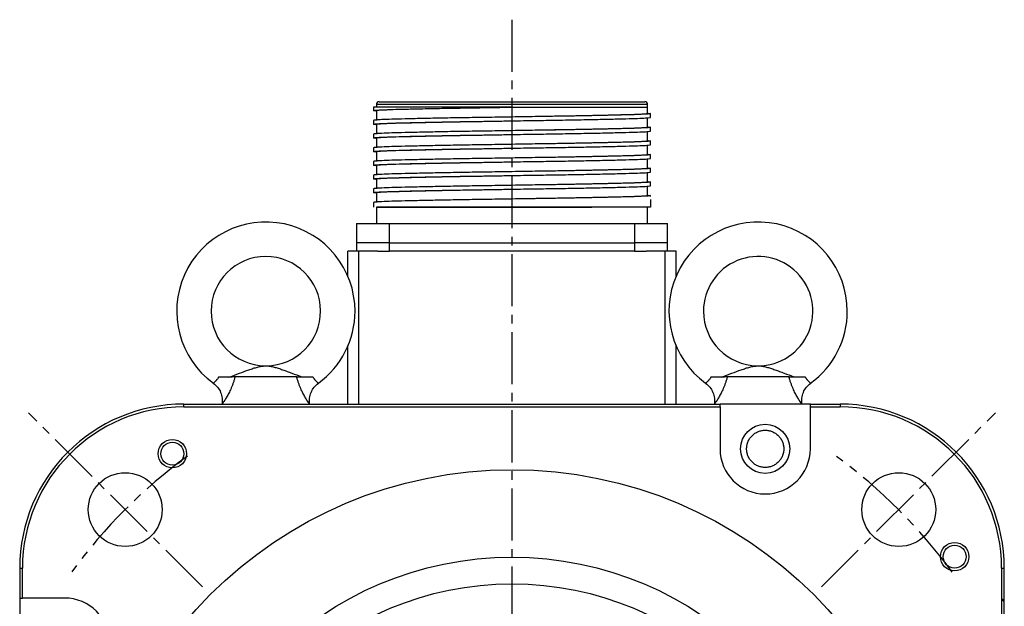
# Model space of a CAD drawing. Header units: millimetres. Extents: x 32176 to 34318, y 9875 to 11035.
# Tile 43 of 56: x 33161 to 33341, y 10452 to 10559. Entities that reach past the tile are written whole.
import ezdxf

# ---------------------------------------------------------------- set-up
doc = ezdxf.new("R2010")
doc.units = ezdxf.units.MM
doc.linetypes.add('CENTER2', pattern=[28.575, 19.05, -3.175, 3.175, -3.175])
doc.layers.add('Center', color=1, linetype='CENTER2')

msp = doc.modelspace()

# ---------------------------------------------------------------- linework, layer by layer
at = {"color": 7, "linetype": 'Continuous', "lineweight": 25}
for p, q in [((33225.9, 10543.22), (33225.9, 10542.6)), ((33251.2, 10543.22), (33225.9, 10543.22)), ((33226.4, 10543.72), (33226.4, 10543.22)), ((33251.2, 10543.72), (33226.4, 10543.72)), ((33276, 10543.72), (33251.2, 10543.72)), ((33251.2, 10543.22), (33276, 10543.22)), ((33276, 10543.22), (33276, 10543.72)), ((33276.5, 10541.35), (33276.5, 10542.05)), ((33225.9, 10540.8), (33225.9, 10540.1)), ((33276.5, 10538.85), (33276.5, 10539.55)), ((33225.9, 10538.3), (33225.9, 10537.6)), ((33225.9, 10535.8), (33225.9, 10535.1)), ((33276.5, 10536.35), (33276.5, 10537.05)), ((33276.5, 10533.85), (33276.5, 10534.55)), ((33225.9, 10533.3), (33225.9, 10532.6)), ((33276.5, 10531.35), (33276.5, 10532.05)), ((33225.9, 10530.8), (33225.9, 10530.1)), ((33225.9, 10528.3), (33225.9, 10527.6)), ((33276.5, 10528.85), (33276.5, 10529.55)), ((33276.5, 10526.91), (33276.5, 10527.05)), ((33225.9, 10525.8), (33225.9, 10524.92)), ((33226.4, 10524.92), (33226.4, 10521.92)), ((33251.2, 10524.92), (33265.78, 10524.92)), ((33276, 10521.92), (33276, 10524.92)), ((33276.5, 10526.35), (33276.5, 10524.92)), ((33222.8, 10521.92), (33228.8, 10521.92)), ((33222.8, 10521.92), (33222.8, 10518.42)), ((33228.8, 10521.92), (33273.6, 10521.92)), ((33228.8, 10518.42), (33228.8, 10521.92)), ((33273.6, 10521.92), (33279.6, 10521.92)), ((33273.6, 10521.92), (33273.6, 10518.42)), ((33279.6, 10518.42), (33279.6, 10521.92)), ((33222.8, 10518.42), (33222.8, 10516.92)), ((33228.8, 10518.42), (33222.8, 10518.42)), ((33228.8, 10518.42), (33273.6, 10518.42)), ((33228.8, 10516.92), (33228.8, 10518.42)), ((33279.6, 10518.42), (33273.6, 10518.42)), ((33273.6, 10518.42), (33273.6, 10516.92)), ((33279.6, 10516.92), (33279.6, 10518.42)), ((33223.2, 10516.92), (33221.2, 10516.92)), ((33221.2, 10512.3), (33221.2, 10516.92)), ((33226.65, 10516.92), (33223.2, 10516.92)), ((33223.2, 10488.92), (33223.2, 10516.92)), ((33226.65, 10516.92), (33228.8, 10516.92)), ((33273.6, 10516.92), (33228.8, 10516.92)), ((33273.6, 10516.92), (33275.75, 10516.92)), ((33279.2, 10516.92), (33275.75, 10516.92)), ((33281.2, 10516.92), (33279.2, 10516.92)), ((33279.2, 10488.92), (33279.2, 10516.92)), ((33281.2, 10512.3), (33281.2, 10516.92)), ((33221.2, 10488.92), (33221.2, 10499.55)), ((33281.2, 10488.92), (33281.2, 10499.55)), ((33211.84, 10493.92), (33200.56, 10493.92)), ((33301.84, 10493.92), (33290.56, 10493.92)), ((33191.2, 10488.42), (33191.2, 10488.92)), ((33191.2, 10488.92), (33289.24, 10488.92)), ((33289.24, 10488.42), (33289.24, 10488.92)), ((33305.74, 10488.92), (33289.24, 10488.92)), ((33305.74, 10488.42), (33305.74, 10488.92)), ((33305.74, 10488.92), (33311.2, 10488.92)), ((33311.2, 10488.92), (33311.2, 10488.42)), ((33191.2, 10488.42), (33289.24, 10488.42)), ((33289.24, 10488.42), (33289.24, 10480.74)), ((33305.74, 10488.42), (33311.2, 10488.42)), ((33305.74, 10480.74), (33305.74, 10488.42)), ((33161.2, 10458.92), (33161.7, 10458.92)), ((33161.2, 10458.92), (33161.2, 10453.46)), ((33161.7, 10453.46), (33161.7, 10458.92)), ((33340.7, 10458.92), (33340.7, 10360.89)), ((33340.7, 10458.92), (33341.2, 10458.92)), ((33341.2, 10360.89), (33341.2, 10458.92)), ((33161.2, 10453.46), (33161.7, 10453.46)), ((33161.2, 10453.46), (33161.2, 10436.96)), ((33169.39, 10453.46), (33161.7, 10453.46))]:
    msp.add_line(p, q, dxfattribs=at)
at = {"color": 7, "linetype": 'Continuous', "lineweight": 25, "flags": 128}
msp.add_lwpolyline([(33226.4, 10542.6), (33226.4, 10542.6), (33226.87, 10542.68), (33228.29, 10542.76), (33230.59, 10542.83), (33233.65, 10542.91), (33237.43, 10542.99), (33241.73, 10543.07), (33246.34, 10543.14), (33251.2, 10543.22), (33251.2, 10543.22), (33251.2, 10543.22)], dxfattribs=at)
at = {"color": 7, "linetype": 'Continuous', "lineweight": 25}
for centre, radius in [((33297.49, 10480.74), 4.5), ((33189.11, 10479.85), 2.6), ((33189.11, 10479.85), 2.1), ((33251.2, 10398.92), 78), ((33180.49, 10469.63), 6.75), ((33321.91, 10469.63), 6.75), ((33332.12, 10461.02), 2.6), ((33332.12, 10461.02), 2.1), ((33251.2, 10398.92), 62), ((33251.2, 10398.92), 57.15)]:
    msp.add_circle(centre, radius, dxfattribs=at)
for centre, radius, start, end in [((33226.9, 10543.72), 0.5, 90, 180), ((33275.5, 10543.72), 0.5, 0, 90), ((33206.2, 10505.92), 16.3, 0, 233.9257), ((33296.2, 10505.92), 16.3, 0, 233.9257), ((33206.2, 10505.92), 10, 270.4461, 180), ((33296.2, 10505.92), 10, 269.9367, 180), ((33206.2, 10505.92), 10, 180, 269.2044), ((33206.2, 10505.92), 16.3, 306.0695, 0), ((33296.2, 10505.92), 10, 180, 269.2044), ((33296.2, 10505.92), 16.3, 306.0695, 0), ((33206.2, 10505.92), 10, 269.2044, 269.9367), ((33206.2, 10505.92), 10, 269.9367, 270.4461), ((33296.2, 10505.92), 10, 269.2044, 269.9367), ((33191.2, 10458.92), 30, 90, 180), ((33311.2, 10458.92), 30, 0, 90), ((33191.2, 10458.92), 29.5, 90, 180), ((33311.2, 10458.92), 29.5, 0, 90), ((33297.49, 10480.74), 8.25, 180, 0), ((33169.39, 10445.21), 8.25, 270, 90), ((33340.2, 10452.42), 1, 0, 60)]:
    msp.add_arc(centre, radius, start, end, dxfattribs=at)
for points, knots in [([(33226.4, 10542.52), (33226.37, 10542.52), (33225.96, 10542.55), (33225.83, 10542.59), (33226.07, 10542.66), (33227.1, 10542.73), (33228.8, 10542.8), (33231.13, 10542.86), (33234.05, 10542.93), (33237.42, 10543), (33241.22, 10543.07), (33245.81, 10543.14), (33249.23, 10543.19), (33251.2, 10543.22)], [0, 0, 0, 0, 0.006309, 0.103237, 0.197434, 0.294362, 0.388558, 0.485486, 0.579682, 0.676611, 0.770807, 0.867735, 1, 1, 1, 1]), ([(33226.9, 10544.22), (33226.9, 10544.22), (33226.9, 10544.22), (33226.92, 10544.22), (33226.94, 10544.22), (33226.98, 10544.22), (33227.02, 10544.22), (33227.08, 10544.22), (33227.14, 10544.22), (33227.22, 10544.22), (33227.41, 10544.22), (33227.81, 10544.22), (33228.58, 10544.22), (33229.59, 10544.22), (33230.84, 10544.22), (33232.3, 10544.22), (33233.99, 10544.22), (33235.85, 10544.22), (33237.87, 10544.22), (33240, 10544.22), (33242.21, 10544.22), (33244.47, 10544.22), (33246.3, 10544.22), (33247.66, 10544.22), (33248.54, 10544.22), (33249.42, 10544.22), (33250.31, 10544.22), (33250.9, 10544.22), (33251.2, 10544.22)], [0, 0, 0, 0, 0.01297, 0.025921, 0.03886, 0.051792, 0.064721, 0.077654, 0.090596, 0.103552, 0.116527, 0.178261, 0.240008, 0.304316, 0.368637, 0.434312, 0.500002, 0.565678, 0.631368, 0.695675, 0.759996, 0.82173, 0.883478, 0.906811, 0.930099, 0.953372, 0.976662, 1, 1, 1, 1]), ([(33251.2, 10544.22), (33251.36, 10544.22), (33251.69, 10544.22), (33252.19, 10544.22), (33252.68, 10544.22), (33253.17, 10544.22), (33253.67, 10544.22), (33254.16, 10544.22), (33254.65, 10544.22), (33255.13, 10544.22), (33256.23, 10544.22), (33257.93, 10544.22), (33260.19, 10544.22), (33262.4, 10544.22), (33264.53, 10544.22), (33266.55, 10544.22), (33268.41, 10544.22), (33270.1, 10544.22), (33271.56, 10544.22), (33272.81, 10544.22), (33273.82, 10544.22), (33274.59, 10544.22), (33275.02, 10544.22), (33275.25, 10544.22), (33275.36, 10544.22), (33275.44, 10544.22), (33275.49, 10544.22), (33275.5, 10544.22), (33275.5, 10544.22)], [0, 0, 0, 0, 0.012971, 0.025924, 0.038863, 0.051795, 0.064725, 0.077657, 0.090598, 0.103553, 0.116527, 0.178261, 0.240008, 0.304316, 0.368637, 0.434312, 0.500002, 0.565678, 0.631368, 0.695675, 0.759996, 0.82173, 0.883478, 0.906809, 0.930096, 0.953369, 0.97666, 1, 1, 1, 1]), ([(33276, 10542.05), (33276, 10542.31), (33276, 10542.7), (33276, 10543.09), (33276, 10543.22)], [0, 0, 0, 0, 0.654704, 1, 1, 1, 1]), ([(33276, 10542.13), (33276.03, 10542.12), (33276.44, 10542.1), (33276.57, 10542.05), (33276.33, 10541.99), (33275.3, 10541.92), (33273.6, 10541.85), (33271.27, 10541.79), (33268.35, 10541.72), (33264.98, 10541.65), (33261.18, 10541.58), (33256.59, 10541.51), (33252.82, 10541.45), (33249.09, 10541.39), (33245.94, 10541.34), (33241.86, 10541.28), (33238.04, 10541.21), (33234.56, 10541.14), (33231.58, 10541.07), (33229.14, 10541.01), (33227.32, 10540.94), (33226.25, 10540.87), (33225.8, 10540.82), (33225.92, 10540.8), (33225.92, 10540.8)], [0, 0, 0, 0, 0.0033387, 0.0546291, 0.1044741, 0.1557646, 0.2056096, 0.2569, 0.306745, 0.3580354, 0.4078805, 0.4591711, 0.5291602, 0.5416333, 0.5916893, 0.6415338, 0.6928238, 0.7426688, 0.7939592, 0.8438044, 0.8950951, 0.9449401, 0.9962305, 1, 1, 1, 1]), ([(33226.4, 10540.02), (33226.37, 10540.02), (33225.96, 10540.05), (33225.83, 10540.09), (33226.07, 10540.16), (33227.1, 10540.23), (33228.8, 10540.3), (33231.13, 10540.36), (33234.05, 10540.43), (33237.42, 10540.5), (33241.22, 10540.57), (33245.81, 10540.64), (33249.58, 10540.7), (33253.31, 10540.76), (33256.46, 10540.81), (33260.54, 10540.87), (33264.36, 10540.94), (33267.84, 10541.01), (33270.82, 10541.08), (33273.26, 10541.14), (33275.08, 10541.21), (33276.15, 10541.28), (33276.6, 10541.32), (33276.48, 10541.35), (33276.48, 10541.35)], [0, 0, 0, 0, 0.003339, 0.054629, 0.104474, 0.155765, 0.205609, 0.2569, 0.306745, 0.358035, 0.40788, 0.459171, 0.52916, 0.541633, 0.591689, 0.641534, 0.692824, 0.742669, 0.793959, 0.843804, 0.895095, 0.94494, 0.99623, 1, 1, 1, 1]), ([(33226.4, 10542.6), (33226.4, 10542.26), (33226.4, 10541.66), (33226.4, 10541.06), (33226.4, 10540.8)], [0, 0, 0, 0, 0.5730936, 1, 1, 1, 1]), ([(33276, 10542.05), (33276, 10542.05), (33276.16, 10542.02), (33275.61, 10541.97), (33274.28, 10541.89), (33271.95, 10541.81), (33268.85, 10541.74), (33265.07, 10541.66), (33260.75, 10541.58), (33256.08, 10541.5), (33252.81, 10541.45), (33251.19, 10541.42), (33251.18, 10541.42)], [0, 0, 0, 0, 0.000168, 0.124557, 0.250398, 0.375268, 0.499235, 0.624979, 0.750235, 0.873991, 0.999539, 1, 1, 1, 1]), ([(33276, 10539.55), (33276, 10539.81), (33276, 10540.41), (33276, 10541.01), (33276, 10541.35)], [0, 0, 0, 0, 0.427287, 1, 1, 1, 1]), ([(33276, 10539.63), (33276.03, 10539.62), (33276.44, 10539.6), (33276.57, 10539.55), (33276.33, 10539.49), (33275.3, 10539.42), (33273.6, 10539.35), (33271.27, 10539.29), (33268.35, 10539.22), (33264.98, 10539.15), (33261.18, 10539.08), (33256.59, 10539.01), (33252.82, 10538.95), (33249.09, 10538.89), (33245.94, 10538.84), (33241.86, 10538.78), (33238.04, 10538.71), (33234.56, 10538.64), (33231.58, 10538.57), (33229.14, 10538.51), (33227.32, 10538.44), (33226.25, 10538.37), (33225.8, 10538.32), (33225.92, 10538.3), (33225.92, 10538.3)], [0, 0, 0, 0, 0.0033386, 0.054629, 0.104474, 0.1557646, 0.2056095, 0.2568999, 0.3067449, 0.3580354, 0.4078805, 0.4591711, 0.5291602, 0.5416333, 0.5916892, 0.6415338, 0.6928238, 0.7426688, 0.7939592, 0.8438044, 0.8950951, 0.94494, 0.9962305, 1, 1, 1, 1]), ([(33226.4, 10540.1), (33226.4, 10540.1), (33226.24, 10540.12), (33226.79, 10540.18), (33228.12, 10540.26), (33230.45, 10540.33), (33233.55, 10540.41), (33237.33, 10540.49), (33241.65, 10540.57), (33246.32, 10540.64), (33249.58, 10540.7), (33251.2, 10540.72), (33251.2, 10540.72)], [0, 0, 0, 0, 0.000004, 0.124454, 0.250359, 0.37529, 0.499319, 0.625125, 0.750444, 0.874261, 0.999871, 1, 1, 1, 1]), ([(33226.4, 10540.1), (33226.4, 10539.76), (33226.4, 10539.16), (33226.4, 10538.56), (33226.4, 10538.3)], [0, 0, 0, 0, 0.573135, 1, 1, 1, 1]), ([(33276, 10539.55), (33276, 10539.55), (33276.16, 10539.52), (33275.61, 10539.47), (33274.28, 10539.39), (33271.95, 10539.31), (33268.85, 10539.24), (33265.07, 10539.16), (33260.75, 10539.08), (33256.08, 10539), (33252.84, 10538.95), (33251.22, 10538.92)], [0, 0, 0, 0, 0.000134, 0.124636, 0.250592, 0.375575, 0.499654, 0.625512, 0.750883, 0.874751, 1, 1, 1, 1]), ([(33226.4, 10537.52), (33226.37, 10537.52), (33225.96, 10537.55), (33225.83, 10537.59), (33226.07, 10537.66), (33227.1, 10537.73), (33228.8, 10537.8), (33231.13, 10537.86), (33234.05, 10537.93), (33237.42, 10538), (33241.22, 10538.07), (33245.81, 10538.14), (33249.58, 10538.2), (33253.31, 10538.26), (33256.46, 10538.31), (33260.54, 10538.37), (33264.36, 10538.44), (33267.84, 10538.51), (33270.82, 10538.58), (33273.26, 10538.64), (33275.08, 10538.71), (33276.15, 10538.78), (33276.6, 10538.82), (33276.48, 10538.85), (33276.48, 10538.85)], [0, 0, 0, 0, 0.003339, 0.054629, 0.104474, 0.155765, 0.20561, 0.2569, 0.306745, 0.358035, 0.40788, 0.459171, 0.52916, 0.541633, 0.591689, 0.641534, 0.692824, 0.742669, 0.793959, 0.843804, 0.895095, 0.94494, 0.99623, 1, 1, 1, 1]), ([(33226.4, 10537.6), (33226.4, 10537.6), (33226.24, 10537.62), (33226.79, 10537.68), (33228.12, 10537.76), (33230.45, 10537.83), (33233.55, 10537.91), (33237.33, 10537.99), (33241.65, 10538.07), (33246.32, 10538.14), (33249.58, 10538.2), (33251.2, 10538.22), (33251.21, 10538.22)], [0, 0, 0, 0, 0.000005, 0.124448, 0.250345, 0.375269, 0.499291, 0.62509, 0.750401, 0.874211, 0.999815, 1, 1, 1, 1]), ([(33226.4, 10537.6), (33226.4, 10537.26), (33226.4, 10536.66), (33226.4, 10536.06), (33226.4, 10535.8)], [0, 0, 0, 0, 0.5731765, 1, 1, 1, 1]), ([(33276, 10537.05), (33276, 10537.31), (33276, 10537.91), (33276, 10538.51), (33276, 10538.85)], [0, 0, 0, 0, 0.427253, 1, 1, 1, 1]), ([(33276, 10537.13), (33276.03, 10537.12), (33276.44, 10537.1), (33276.57, 10537.05), (33276.33, 10536.99), (33275.3, 10536.92), (33273.6, 10536.85), (33271.27, 10536.79), (33268.35, 10536.72), (33264.98, 10536.65), (33261.18, 10536.58), (33256.59, 10536.51), (33252.82, 10536.45), (33249.09, 10536.39), (33245.94, 10536.34), (33241.86, 10536.28), (33238.04, 10536.21), (33234.56, 10536.14), (33231.58, 10536.07), (33229.14, 10536.01), (33227.32, 10535.94), (33226.25, 10535.87), (33225.8, 10535.82), (33225.92, 10535.8), (33225.92, 10535.8)], [0, 0, 0, 0, 0.003339, 0.054629, 0.104474, 0.155765, 0.205609, 0.2569, 0.306745, 0.358035, 0.40788, 0.459171, 0.52916, 0.541633, 0.591689, 0.641534, 0.692824, 0.742669, 0.793959, 0.843804, 0.895095, 0.94494, 0.99623, 1, 1, 1, 1]), ([(33226.4, 10535.02), (33226.37, 10535.02), (33225.96, 10535.05), (33225.83, 10535.09), (33226.07, 10535.16), (33227.1, 10535.23), (33228.8, 10535.3), (33231.13, 10535.36), (33234.05, 10535.43), (33237.42, 10535.5), (33241.22, 10535.57), (33245.81, 10535.64), (33249.58, 10535.7), (33253.31, 10535.76), (33256.46, 10535.81), (33260.54, 10535.87), (33264.36, 10535.94), (33267.84, 10536.01), (33270.82, 10536.08), (33273.26, 10536.14), (33275.08, 10536.21), (33276.15, 10536.28), (33276.6, 10536.32), (33276.48, 10536.35), (33276.48, 10536.35)], [0, 0, 0, 0, 0.003339, 0.054629, 0.104474, 0.155765, 0.20561, 0.2569, 0.306745, 0.358035, 0.40788, 0.459171, 0.52916, 0.541633, 0.591689, 0.641534, 0.692824, 0.742669, 0.793959, 0.843804, 0.895095, 0.94494, 0.99623, 1, 1, 1, 1]), ([(33226.5, 10535.08), (33226.46, 10535.09), (33226.24, 10535.12), (33226.77, 10535.18), (33228.13, 10535.26), (33230.45, 10535.33), (33233.55, 10535.41), (33237.33, 10535.49), (33241.65, 10535.57), (33246.32, 10535.64), (33249.58, 10535.7), (33251.21, 10535.72), (33251.21, 10535.72)], [0, 0, 0, 0, 0.026731, 0.147839, 0.27036, 0.391935, 0.512632, 0.635058, 0.75701, 0.877501, 0.999737, 1, 1, 1, 1]), ([(33276, 10537.05), (33276, 10537.05), (33276.16, 10537.02), (33275.61, 10536.97), (33274.28, 10536.89), (33271.95, 10536.81), (33268.85, 10536.74), (33265.07, 10536.66), (33260.75, 10536.58), (33256.08, 10536.5), (33252.84, 10536.45), (33251.22, 10536.42)], [0, 0, 0, 0, 0.000103, 0.124614, 0.250579, 0.375571, 0.49966, 0.625527, 0.750906, 0.874784, 1, 1, 1, 1]), ([(33276, 10534.55), (33276, 10534.81), (33276, 10535.41), (33276, 10536.01), (33276, 10536.35)], [0, 0, 0, 0, 0.427222, 1, 1, 1, 1]), ([(33276, 10534.63), (33276.03, 10534.62), (33276.44, 10534.6), (33276.57, 10534.55), (33276.33, 10534.49), (33275.3, 10534.42), (33273.6, 10534.35), (33271.27, 10534.29), (33268.35, 10534.22), (33264.98, 10534.15), (33261.18, 10534.08), (33256.59, 10534.01), (33252.82, 10533.95), (33249.09, 10533.89), (33245.94, 10533.84), (33241.86, 10533.78), (33238.04, 10533.71), (33234.56, 10533.64), (33231.58, 10533.57), (33229.14, 10533.51), (33227.32, 10533.44), (33226.25, 10533.37), (33225.8, 10533.32), (33225.92, 10533.3), (33225.92, 10533.3)], [0, 0, 0, 0, 0.003339, 0.054629, 0.104474, 0.155764, 0.205609, 0.2569, 0.306745, 0.358035, 0.40788, 0.459171, 0.52916, 0.541633, 0.591689, 0.641534, 0.692824, 0.742669, 0.793959, 0.843804, 0.895095, 0.94494, 0.99623, 1, 1, 1, 1]), ([(33226.4, 10532.52), (33226.37, 10532.52), (33225.96, 10532.55), (33225.83, 10532.59), (33226.07, 10532.66), (33227.1, 10532.73), (33228.8, 10532.8), (33231.13, 10532.86), (33234.05, 10532.93), (33237.42, 10533), (33241.22, 10533.07), (33245.81, 10533.14), (33249.58, 10533.2), (33253.31, 10533.26), (33256.46, 10533.31), (33260.54, 10533.37), (33264.36, 10533.44), (33267.84, 10533.51), (33270.82, 10533.58), (33273.26, 10533.64), (33275.08, 10533.71), (33276.15, 10533.78), (33276.6, 10533.82), (33276.48, 10533.85), (33276.48, 10533.85)], [0, 0, 0, 0, 0.003339, 0.054629, 0.104474, 0.155765, 0.20561, 0.2569, 0.306745, 0.358035, 0.407881, 0.459171, 0.52916, 0.541633, 0.591689, 0.641534, 0.692824, 0.742669, 0.793959, 0.843804, 0.895095, 0.94494, 0.99623, 1, 1, 1, 1]), ([(33226.4, 10535.1), (33226.4, 10534.76), (33226.4, 10534.16), (33226.4, 10533.56), (33226.4, 10533.3)], [0, 0, 0, 0, 0.5732185, 1, 1, 1, 1]), ([(33276, 10534.55), (33276, 10534.55), (33276.16, 10534.52), (33275.61, 10534.47), (33274.28, 10534.39), (33271.95, 10534.31), (33268.85, 10534.24), (33265.07, 10534.16), (33260.75, 10534.08), (33256.08, 10534), (33252.82, 10533.95), (33251.19, 10533.92), (33251.19, 10533.92)], [0, 0, 0, 0, 0.000075, 0.124498, 0.250374, 0.375277, 0.499278, 0.625056, 0.750347, 0.874136, 0.999719, 1, 1, 1, 1]), ([(33276, 10532.05), (33276, 10532.31), (33276, 10532.91), (33276, 10533.51), (33276, 10533.85)], [0, 0, 0, 0, 0.427195, 1, 1, 1, 1]), ([(33276, 10532.13), (33276.03, 10532.12), (33276.44, 10532.1), (33276.57, 10532.05), (33276.33, 10531.99), (33275.3, 10531.92), (33273.6, 10531.85), (33271.27, 10531.79), (33268.35, 10531.72), (33264.98, 10531.65), (33261.18, 10531.58), (33256.59, 10531.51), (33252.82, 10531.45), (33249.09, 10531.39), (33245.94, 10531.34), (33241.86, 10531.28), (33238.04, 10531.21), (33234.56, 10531.14), (33231.58, 10531.07), (33229.14, 10531.01), (33227.32, 10530.94), (33226.25, 10530.87), (33225.8, 10530.82), (33225.92, 10530.8), (33225.92, 10530.8)], [0, 0, 0, 0, 0.003338, 0.054629, 0.104474, 0.155764, 0.205609, 0.2569, 0.306745, 0.358035, 0.40788, 0.459171, 0.52916, 0.541633, 0.591689, 0.641534, 0.692824, 0.742669, 0.793959, 0.843804, 0.895095, 0.94494, 0.99623, 1, 1, 1, 1]), ([(33226.51, 10532.58), (33226.47, 10532.59), (33226.24, 10532.62), (33226.77, 10532.68), (33228.13, 10532.76), (33230.45, 10532.83), (33233.55, 10532.91), (33237.33, 10532.99), (33241.65, 10533.07), (33246.32, 10533.14), (33249.58, 10533.2), (33251.21, 10533.22), (33251.21, 10533.22)], [0, 0, 0, 0, 0.027221, 0.148275, 0.270742, 0.392263, 0.512906, 0.635278, 0.757175, 0.877612, 0.999794, 1, 1, 1, 1]), ([(33226.4, 10532.6), (33226.4, 10532.26), (33226.4, 10531.66), (33226.4, 10531.06), (33226.4, 10530.8)], [0, 0, 0, 0, 0.57326, 1, 1, 1, 1]), ([(33276, 10532.05), (33276, 10532.05), (33276.16, 10532.02), (33275.61, 10531.97), (33274.28, 10531.89), (33271.95, 10531.81), (33268.85, 10531.74), (33265.07, 10531.66), (33260.75, 10531.58), (33256.08, 10531.5), (33252.82, 10531.45), (33251.19, 10531.42), (33251.18, 10531.42)], [0, 0, 0, 0, 0.000051, 0.124458, 0.250319, 0.375207, 0.499192, 0.624955, 0.75023, 0.874004, 0.999571, 1, 1, 1, 1]), ([(33226.4, 10530.02), (33226.37, 10530.02), (33225.96, 10530.05), (33225.83, 10530.09), (33226.07, 10530.16), (33227.1, 10530.23), (33228.8, 10530.3), (33231.13, 10530.36), (33234.05, 10530.43), (33237.42, 10530.5), (33241.22, 10530.57), (33245.81, 10530.64), (33249.58, 10530.7), (33253.31, 10530.76), (33256.46, 10530.81), (33260.54, 10530.87), (33264.36, 10530.94), (33267.84, 10531.01), (33270.82, 10531.08), (33273.26, 10531.14), (33275.08, 10531.21), (33276.15, 10531.28), (33276.6, 10531.32), (33276.48, 10531.35), (33276.48, 10531.35)], [0, 0, 0, 0, 0.0033387, 0.0546292, 0.1044742, 0.1557647, 0.2056096, 0.2569, 0.306745, 0.3580355, 0.4078805, 0.4591711, 0.5291603, 0.5416334, 0.5916893, 0.6415338, 0.6928239, 0.7426688, 0.7939592, 0.8438044, 0.8950951, 0.9449401, 0.9962305, 1, 1, 1, 1]), ([(33226.51, 10530.08), (33226.47, 10530.09), (33226.24, 10530.12), (33226.77, 10530.18), (33228.13, 10530.26), (33230.45, 10530.33), (33233.55, 10530.41), (33237.33, 10530.49), (33241.65, 10530.57), (33246.32, 10530.64), (33249.58, 10530.7), (33251.2, 10530.72), (33251.21, 10530.72)], [0, 0, 0, 0, 0.027693, 0.148692, 0.271103, 0.392569, 0.513157, 0.635474, 0.757316, 0.877699, 0.999825, 1, 1, 1, 1]), ([(33226.4, 10530.1), (33226.4, 10529.76), (33226.4, 10529.16), (33226.4, 10528.56), (33226.4, 10528.3)], [0, 0, 0, 0, 0.5733, 1, 1, 1, 1]), ([(33276, 10529.55), (33276, 10529.81), (33276, 10530.41), (33276, 10531.01), (33276, 10531.35)], [0, 0, 0, 0, 0.4271719, 1, 1, 1, 1]), ([(33276, 10529.63), (33276.03, 10529.62), (33276.44, 10529.6), (33276.57, 10529.55), (33276.33, 10529.49), (33275.3, 10529.42), (33273.6, 10529.35), (33271.27, 10529.29), (33268.35, 10529.22), (33264.98, 10529.15), (33261.18, 10529.08), (33256.59, 10529.01), (33252.82, 10528.95), (33249.09, 10528.89), (33245.94, 10528.84), (33241.86, 10528.78), (33238.04, 10528.71), (33234.56, 10528.64), (33231.58, 10528.57), (33229.14, 10528.51), (33227.32, 10528.44), (33226.25, 10528.37), (33225.8, 10528.32), (33225.92, 10528.3), (33225.92, 10528.3)], [0, 0, 0, 0, 0.003338, 0.054629, 0.104474, 0.155764, 0.205609, 0.2569, 0.306745, 0.358035, 0.40788, 0.459171, 0.52916, 0.541633, 0.591689, 0.641534, 0.692824, 0.742669, 0.793959, 0.843804, 0.895095, 0.94494, 0.99623, 1, 1, 1, 1]), ([(33226.4, 10527.52), (33226.37, 10527.52), (33225.96, 10527.55), (33225.83, 10527.59), (33226.07, 10527.66), (33227.1, 10527.73), (33228.8, 10527.8), (33231.13, 10527.86), (33234.05, 10527.93), (33237.42, 10528), (33241.22, 10528.07), (33245.81, 10528.14), (33249.58, 10528.2), (33253.31, 10528.26), (33256.46, 10528.31), (33260.54, 10528.37), (33264.36, 10528.44), (33267.84, 10528.51), (33270.82, 10528.58), (33273.26, 10528.64), (33275.08, 10528.71), (33276.15, 10528.78), (33276.6, 10528.82), (33276.48, 10528.85), (33276.48, 10528.85)], [0, 0, 0, 0, 0.003339, 0.054629, 0.104474, 0.155765, 0.20561, 0.2569, 0.306745, 0.358035, 0.407881, 0.459171, 0.52916, 0.541633, 0.591689, 0.641534, 0.692824, 0.742669, 0.793959, 0.843804, 0.895095, 0.94494, 0.99623, 1, 1, 1, 1]), ([(33226.4, 10527.6), (33226.49, 10527.62), (33226.68, 10527.68), (33228.15, 10527.76), (33230.45, 10527.83), (33233.55, 10527.91), (33237.33, 10527.99), (33241.65, 10528.07), (33246.32, 10528.14), (33249.58, 10528.2), (33251.2, 10528.22), (33251.2, 10528.22)], [0, 0, 0, 0, 0.124457, 0.250367, 0.375304, 0.499339, 0.625151, 0.750475, 0.874298, 0.999915, 1, 1, 1, 1]), ([(33276, 10529.55), (33276, 10529.55), (33276.16, 10529.52), (33275.61, 10529.47), (33274.28, 10529.39), (33271.95, 10529.31), (33268.85, 10529.24), (33265.07, 10529.16), (33260.75, 10529.08), (33256.07, 10529), (33252.84, 10528.95), (33251.21, 10528.92)], [0, 0, 0, 0, 0.00003, 0.124535, 0.250493, 0.375478, 0.49956, 0.625421, 0.750794, 0.874664, 1, 1, 1, 1]), ([(33276, 10527.05), (33276, 10527.31), (33276, 10527.91), (33276, 10528.51), (33276, 10528.85)], [0, 0, 0, 0, 0.427153, 1, 1, 1, 1]), ([(33276, 10527.13), (33276.03, 10527.12), (33276.44, 10527.1), (33276.57, 10527.05), (33276.33, 10526.99), (33275.3, 10526.92), (33273.6, 10526.85), (33271.27, 10526.79), (33268.35, 10526.72), (33264.98, 10526.65), (33261.18, 10526.58), (33256.59, 10526.51), (33252.82, 10526.45), (33249.09, 10526.39), (33245.94, 10526.34), (33241.86, 10526.28), (33238.04, 10526.21), (33234.56, 10526.14), (33231.58, 10526.07), (33229.14, 10526.01), (33227.32, 10525.94), (33226.25, 10525.87), (33225.8, 10525.82), (33225.92, 10525.8), (33225.92, 10525.8)], [0, 0, 0, 0, 0.003338, 0.054629, 0.104474, 0.155764, 0.205609, 0.2569, 0.306745, 0.358035, 0.40788, 0.459171, 0.52916, 0.541633, 0.591689, 0.641534, 0.692824, 0.742669, 0.793959, 0.843804, 0.895095, 0.94494, 0.99623, 1, 1, 1, 1]), ([(33226.4, 10527.6), (33226.4, 10527.26), (33226.4, 10526.66), (33226.4, 10526.05), (33226.4, 10525.8)], [0, 0, 0, 0, 0.573337, 1, 1, 1, 1]), ([(33276, 10527.05), (33276, 10527.05), (33276.16, 10527.02), (33275.61, 10526.97), (33274.28, 10526.89), (33271.95, 10526.81), (33268.85, 10526.74), (33265.07, 10526.66), (33260.75, 10526.58), (33256.08, 10526.5), (33252.84, 10526.45), (33251.21, 10526.42)], [0, 0, 0, 0, 0.000014, 0.124527, 0.250494, 0.375488, 0.499579, 0.625448, 0.750829, 0.874709, 1, 1, 1, 1]), ([(33251.2, 10524.92), (33249.58, 10524.92), (33247.95, 10524.92), (33244.77, 10524.92), (33243.21, 10524.92), (33240.21, 10524.92), (33238.77, 10524.92), (33236.07, 10524.92), (33234.81, 10524.92), (33232.52, 10524.92), (33231.48, 10524.92), (33229.68, 10524.92), (33228.91, 10524.92), (33227.67, 10524.92), (33227.19, 10524.92), (33226.56, 10524.92), (33226.4, 10524.92), (33226.4, 10524.92), (33226.56, 10524.92), (33227.19, 10524.92), (33227.67, 10524.92), (33228.91, 10524.92), (33229.68, 10524.92), (33231.48, 10524.92), (33232.52, 10524.92), (33234.81, 10524.92), (33236.07, 10524.92), (33238.77, 10524.92), (33240.21, 10524.92), (33243.21, 10524.92), (33244.77, 10524.92), (33247.95, 10524.92), (33249.58, 10524.92), (33251.2, 10524.92)], [0, 0, 0, 0, 0.0625, 0.0625, 0.125, 0.125, 0.1875, 0.1875, 0.25, 0.25, 0.3125, 0.3125, 0.375, 0.375, 0.4375, 0.4375, 0.5, 0.5, 0.5625, 0.5625, 0.625, 0.625, 0.6875, 0.6875, 0.75, 0.75, 0.8125, 0.8125, 0.875, 0.875, 0.9375, 0.9375, 1, 1, 1, 1]), ([(33276.5, 10524.92), (33276.5, 10524.92), (33276.34, 10524.92), (33275.69, 10524.92), (33275.21, 10524.92), (33273.94, 10524.92), (33273.16, 10524.92), (33271.32, 10524.92), (33270.26, 10524.92), (33267.92, 10524.92), (33266.63, 10524.92), (33263.88, 10524.92), (33262.41, 10524.92), (33259.35, 10524.92), (33257.76, 10524.92), (33254.51, 10524.92), (33252.86, 10524.92), (33251.2, 10524.92)], [0, 0, 0, 0, 0.125, 0.125, 0.25, 0.25, 0.375, 0.375, 0.5, 0.5, 0.625, 0.625, 0.75, 0.75, 0.875, 0.875, 1, 1, 1, 1]), ([(33199.56, 10493.89), (33200.17, 10494.11), (33200.77, 10494.33), (33201.97, 10494.78), (33202.54, 10494.99), (33203.36, 10495.29), (33203.63, 10495.38), (33204.15, 10495.55), (33204.41, 10495.62), (33204.91, 10495.75), (33205.15, 10495.8), (33205.51, 10495.86), (33205.64, 10495.88), (33205.83, 10495.89), (33205.89, 10495.9), (33206.03, 10495.91), (33206.11, 10495.91), (33206.27, 10495.91), (33206.35, 10495.91), (33206.49, 10495.9), (33206.55, 10495.9), (33206.74, 10495.88), (33206.86, 10495.86), (33207.23, 10495.81), (33207.47, 10495.76), (33207.96, 10495.63), (33208.22, 10495.56), (33208.73, 10495.39), (33209, 10495.3), (33209.53, 10495.11), (33209.81, 10495.01), (33210.38, 10494.8), (33210.67, 10494.69), (33211.55, 10494.36), (33212.14, 10494.14), (33212.75, 10493.92)], [0, 0, 0, 0, 0.125, 0.125, 0.25, 0.25, 0.3125, 0.3125, 0.375, 0.375, 0.4375, 0.4375, 0.46875, 0.46875, 0.484375, 0.484375, 0.5, 0.5, 0.515625, 0.515625, 0.53125, 0.53125, 0.5625, 0.5625, 0.625, 0.625, 0.6875, 0.6875, 0.75, 0.75, 0.8125, 0.8125, 0.875, 0.875, 1, 1, 1, 1]), ([(33289.56, 10493.89), (33290.17, 10494.11), (33290.77, 10494.33), (33291.97, 10494.78), (33292.54, 10494.99), (33293.36, 10495.29), (33293.63, 10495.38), (33294.15, 10495.55), (33294.41, 10495.62), (33294.91, 10495.75), (33295.15, 10495.8), (33295.51, 10495.86), (33295.64, 10495.88), (33295.83, 10495.89), (33295.89, 10495.9), (33296.03, 10495.91), (33296.11, 10495.91), (33296.27, 10495.91), (33296.35, 10495.91), (33296.49, 10495.9), (33296.55, 10495.9), (33296.74, 10495.88), (33296.86, 10495.86), (33297.23, 10495.81), (33297.47, 10495.76), (33297.96, 10495.63), (33298.22, 10495.56), (33298.73, 10495.39), (33299, 10495.3), (33299.53, 10495.11), (33299.81, 10495.01), (33300.38, 10494.8), (33300.67, 10494.69), (33301.55, 10494.36), (33302.14, 10494.14), (33302.75, 10493.92)], [0, 0, 0, 0, 0.125, 0.125, 0.25, 0.25, 0.3125, 0.3125, 0.375, 0.375, 0.4375, 0.4375, 0.46875, 0.46875, 0.484375, 0.484375, 0.5, 0.5, 0.515625, 0.515625, 0.53125, 0.53125, 0.5625, 0.5625, 0.625, 0.625, 0.6875, 0.6875, 0.75, 0.75, 0.8125, 0.8125, 0.875, 0.875, 1, 1, 1, 1]), ([(33196.58, 10492.77), (33196.86, 10492.53), (33197.42, 10492.06), (33197.98, 10491.08), (33198.28, 10490), (33198.22, 10489.26), (33198.2, 10488.9)], [0, 0, 0, 0, 0.245194, 0.5, 0.754806, 1, 1, 1, 1]), ([(33196.6, 10492.75), (33196.6, 10492.75), (33196.6, 10492.75), (33196.61, 10492.76), (33196.63, 10492.77), (33196.65, 10492.79), (33196.69, 10492.83), (33196.78, 10492.9), (33196.9, 10493.01), (33197.03, 10493.14), (33197.13, 10493.24), (33197.2, 10493.32), (33197.29, 10493.42), (33197.39, 10493.56), (33197.52, 10493.74), (33197.59, 10493.86), (33197.62, 10493.92)], [0, 0, 0, 0, 0.048521, 0.0978, 0.147848, 0.198671, 0.250277, 0.35958, 0.499934, 0.602426, 0.666508, 0.709847, 0.749725, 0.8427, 0.926037, 1, 1, 1, 1]), ([(33197.62, 10493.92), (33197.7, 10493.92), (33197.86, 10493.92), (33198.1, 10493.92), (33198.35, 10493.92), (33198.6, 10493.92), (33198.85, 10493.92), (33199.12, 10493.92), (33199.38, 10493.92), (33199.56, 10493.92), (33199.65, 10493.92)], [0, 0, 0, 0, 0.119531, 0.240597, 0.363215, 0.4874, 0.613163, 0.740512, 0.869455, 1, 1, 1, 1]), ([(33200.56, 10493.92), (33200.54, 10493.83), (33200.49, 10493.64), (33200.41, 10493.35), (33200.32, 10493.08), (33200.23, 10492.81), (33200.14, 10492.54), (33200.04, 10492.28), (33199.94, 10492.03), (33199.74, 10491.56), (33199.43, 10490.92), (33199.03, 10490.2), (33198.68, 10489.63), (33198.46, 10489.3), (33198.34, 10489.13), (33198.28, 10489.04), (33198.23, 10488.97), (33198.21, 10488.93), (33198.2, 10488.93), (33198.2, 10488.92)], [0, 0, 0, 0, 0.037892, 0.075335, 0.112379, 0.149079, 0.185488, 0.221667, 0.257675, 0.293573, 0.425064, 0.552865, 0.670197, 0.783654, 0.827703, 0.871132, 0.914168, 0.957046, 1, 1, 1, 1]), ([(33214.2, 10488.92), (33214.2, 10488.92), (33214.2, 10488.93), (33214.19, 10488.94), (33214.18, 10488.96), (33214.16, 10488.99), (33214.13, 10489.02), (33214.1, 10489.07), (33214.07, 10489.12), (33214.03, 10489.18), (33213.92, 10489.32), (33213.72, 10489.63), (33213.37, 10490.2), (33212.97, 10490.92), (33212.63, 10491.64), (33212.36, 10492.28), (33212.17, 10492.8), (33211.99, 10493.35), (33211.89, 10493.73), (33211.84, 10493.92)], [0, 0, 0, 0, 0.02383, 0.047605, 0.071365, 0.095151, 0.119001, 0.142957, 0.167057, 0.19134, 0.215844, 0.32942, 0.446866, 0.574697, 0.706096, 0.778147, 0.850838, 0.924642, 1, 1, 1, 1]), ([(33211.84, 10493.92), (33212.02, 10493.92), (33212.23, 10493.92), (33212.67, 10493.92), (33212.91, 10493.92), (33213.67, 10493.92), (33214.22, 10493.92), (33214.78, 10493.92)], [0, 0, 0, 0, 0.25, 0.25, 0.5, 0.5, 1, 1, 1, 1]), ([(33214.2, 10488.9), (33214.18, 10489.26), (33214.12, 10490), (33214.42, 10491.08), (33214.98, 10492.06), (33215.54, 10492.53), (33215.82, 10492.77)], [0, 0, 0, 0, 0.245194, 0.5, 0.754806, 1, 1, 1, 1]), ([(33214.78, 10493.92), (33214.8, 10493.89), (33214.84, 10493.81), (33214.91, 10493.71), (33214.98, 10493.6), (33215.06, 10493.49), (33215.14, 10493.39), (33215.23, 10493.29), (33215.35, 10493.16), (33215.49, 10493.02), (33215.63, 10492.9), (33215.71, 10492.82), (33215.77, 10492.78), (33215.79, 10492.76), (33215.8, 10492.75), (33215.8, 10492.75)], [0, 0, 0, 0, 0.043406, 0.090172, 0.140365, 0.194043, 0.251255, 0.309359, 0.375897, 0.500973, 0.640965, 0.750227, 0.835614, 0.91886, 1, 1, 1, 1]), ([(33286.58, 10492.77), (33286.86, 10492.53), (33287.42, 10492.06), (33287.98, 10491.08), (33288.28, 10490), (33288.22, 10489.26), (33288.2, 10488.9)], [0, 0, 0, 0, 0.245194, 0.5, 0.754806, 1, 1, 1, 1]), ([(33286.6, 10492.75), (33286.6, 10492.75), (33286.6, 10492.75), (33286.61, 10492.76), (33286.63, 10492.77), (33286.65, 10492.79), (33286.69, 10492.83), (33286.78, 10492.9), (33286.9, 10493.01), (33287.03, 10493.14), (33287.13, 10493.24), (33287.2, 10493.32), (33287.29, 10493.42), (33287.39, 10493.56), (33287.52, 10493.74), (33287.59, 10493.86), (33287.62, 10493.92)], [0, 0, 0, 0, 0.048521, 0.0978, 0.147848, 0.198671, 0.250277, 0.35958, 0.499934, 0.602426, 0.666508, 0.709847, 0.749725, 0.8427, 0.926037, 1, 1, 1, 1]), ([(33287.62, 10493.92), (33287.7, 10493.92), (33287.86, 10493.92), (33288.1, 10493.92), (33288.35, 10493.92), (33288.6, 10493.92), (33288.85, 10493.92), (33289.12, 10493.92), (33289.38, 10493.92), (33289.56, 10493.92), (33289.65, 10493.92)], [0, 0, 0, 0, 0.119531, 0.240597, 0.363215, 0.4874, 0.613163, 0.740512, 0.869455, 1, 1, 1, 1]), ([(33290.56, 10493.92), (33290.54, 10493.83), (33290.49, 10493.64), (33290.41, 10493.35), (33290.32, 10493.08), (33290.23, 10492.81), (33290.14, 10492.54), (33290.04, 10492.28), (33289.94, 10492.03), (33289.74, 10491.56), (33289.43, 10490.92), (33289.03, 10490.2), (33288.68, 10489.63), (33288.46, 10489.3), (33288.34, 10489.13), (33288.28, 10489.04), (33288.23, 10488.97), (33288.21, 10488.93), (33288.2, 10488.93), (33288.2, 10488.92)], [0, 0, 0, 0, 0.037892, 0.075335, 0.112379, 0.149079, 0.185488, 0.221667, 0.257675, 0.293573, 0.425064, 0.552865, 0.670197, 0.783654, 0.827703, 0.871132, 0.914168, 0.957046, 1, 1, 1, 1]), ([(33304.2, 10488.92), (33304.2, 10488.92), (33304.2, 10488.93), (33304.19, 10488.94), (33304.18, 10488.96), (33304.16, 10488.99), (33304.13, 10489.02), (33304.1, 10489.07), (33304.07, 10489.12), (33304.03, 10489.18), (33303.92, 10489.32), (33303.72, 10489.63), (33303.37, 10490.2), (33302.97, 10490.92), (33302.63, 10491.64), (33302.36, 10492.28), (33302.17, 10492.8), (33301.99, 10493.35), (33301.89, 10493.73), (33301.84, 10493.92)], [0, 0, 0, 0, 0.02383, 0.047605, 0.071365, 0.095151, 0.119001, 0.142957, 0.167057, 0.19134, 0.215844, 0.32942, 0.446866, 0.574697, 0.706096, 0.778147, 0.850838, 0.924642, 1, 1, 1, 1]), ([(33301.84, 10493.92), (33302.02, 10493.92), (33302.23, 10493.92), (33302.67, 10493.92), (33302.91, 10493.92), (33303.67, 10493.92), (33304.22, 10493.92), (33304.78, 10493.92)], [0, 0, 0, 0, 0.25, 0.25, 0.5, 0.5, 1, 1, 1, 1]), ([(33304.2, 10488.9), (33304.18, 10489.26), (33304.12, 10490), (33304.42, 10491.08), (33304.98, 10492.06), (33305.54, 10492.53), (33305.82, 10492.77)], [0, 0, 0, 0, 0.245194, 0.5, 0.754806, 1, 1, 1, 1]), ([(33304.78, 10493.92), (33304.8, 10493.89), (33304.84, 10493.81), (33304.91, 10493.71), (33304.98, 10493.6), (33305.06, 10493.49), (33305.14, 10493.39), (33305.23, 10493.29), (33305.35, 10493.16), (33305.49, 10493.02), (33305.63, 10492.9), (33305.71, 10492.82), (33305.77, 10492.78), (33305.79, 10492.76), (33305.8, 10492.75), (33305.8, 10492.75)], [0, 0, 0, 0, 0.0434058, 0.0901717, 0.1403652, 0.1940433, 0.2512549, 0.3093595, 0.3758974, 0.5009733, 0.640965, 0.7502275, 0.8356145, 0.9188597, 1, 1, 1, 1]), ([(33294.09, 10480.74), (33294.09, 10480.8), (33294.09, 10480.92), (33294.11, 10481.1), (33294.13, 10481.29), (33294.16, 10481.46), (33294.21, 10481.64), (33294.26, 10481.82), (33294.38, 10482.15), (33294.62, 10482.62), (33295.07, 10483.16), (33295.61, 10483.6), (33296.21, 10483.91), (33296.85, 10484.1), (33297.49, 10484.16), (33298.13, 10484.1), (33298.76, 10483.91), (33299.37, 10483.6), (33299.91, 10483.16), (33300.35, 10482.62), (33300.61, 10482.11), (33300.76, 10481.69), (33300.83, 10481.38), (33300.88, 10481.06), (33300.88, 10480.84), (33300.89, 10480.74)], [0, 0, 0, 0, 0.017281, 0.034439, 0.051523, 0.068584, 0.085672, 0.102838, 0.120131, 0.185085, 0.250089, 0.315042, 0.380046, 0.440005, 0.500014, 0.559974, 0.619983, 0.684936, 0.74994, 0.814894, 0.879897, 0.910049, 0.939936, 0.96983, 1, 1, 1, 1]), ([(33300.89, 10480.74), (33300.89, 10480.68), (33300.88, 10480.55), (33300.87, 10480.37), (33300.85, 10480.19), (33300.81, 10480.01), (33300.77, 10479.83), (33300.71, 10479.66), (33300.59, 10479.33), (33300.35, 10478.86), (33299.91, 10478.32), (33299.37, 10477.87), (33298.76, 10477.56), (33298.13, 10477.38), (33297.49, 10477.32), (33296.85, 10477.38), (33296.21, 10477.56), (33295.61, 10477.87), (33295.07, 10478.32), (33294.62, 10478.86), (33294.36, 10479.37), (33294.22, 10479.79), (33294.14, 10480.1), (33294.1, 10480.42), (33294.09, 10480.63), (33294.09, 10480.74)], [0, 0, 0, 0, 0.017281, 0.034439, 0.051523, 0.068584, 0.085672, 0.102838, 0.120131, 0.185085, 0.250089, 0.315042, 0.380046, 0.440005, 0.500014, 0.559974, 0.619983, 0.684936, 0.74994, 0.814894, 0.879897, 0.910049, 0.939936, 0.96983, 1, 1, 1, 1])]:
    msp.add_open_spline(points, degree=3, knots=knots, dxfattribs=at)
for points in [[(33200.56, 10493.92), (33200.23, 10493.92), (33199.83, 10493.86), (33199.41, 10493.76)], [(33290.56, 10493.92), (33290.23, 10493.92), (33289.83, 10493.86), (33289.41, 10493.76)]]:
    msp.add_open_spline(points, degree=3, dxfattribs=at)
at = {"layer": 'Center', "ltscale": 0.5}
for p, q in [((33251.16, 10559.22), (33251.16, 10288.92)), ((33194.63, 10455.49), (33162.81, 10487.31)), ((33307.76, 10455.5), (33339.57, 10487.33))]:
    msp.add_line(p, q, dxfattribs=at)
for centre, start, end in [((33251.2, 10398.94), 126.4035, 143.6084), ((33251.16, 10398.9), 36.3742, 53.5791)]:
    msp.add_arc(centre, 100, start, end, dxfattribs=at)

doc.saveas('drawing.dxf')
